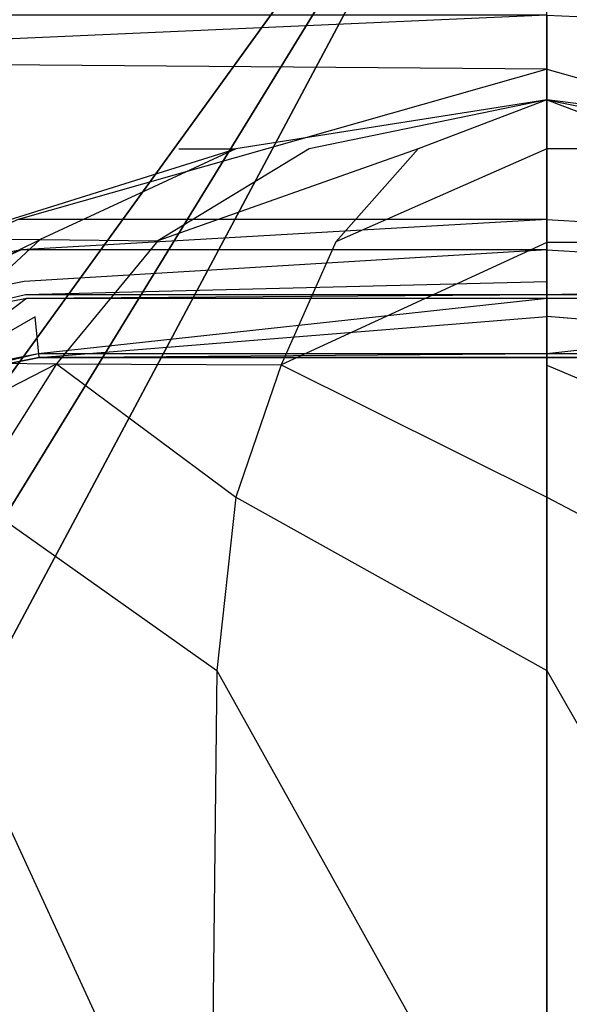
# Model space of a CAD drawing. Extents: x 0 to 0.37, y -0.56 to 0.
# Tile 15 of 25: x 0.097 to 0.189, y -0.299 to -0.135. Entities that reach past the tile are written whole.
import ezdxf

# ---------------------------------------------------------------- set-up
doc = ezdxf.new("R2010")
doc.units = 0
doc.layers.add('L0_WC_N_567610__0___REPLACEMTFO', color=7, linetype='CONTINUOUS')

msp = doc.modelspace()

# ---------------------------------------------------------------- linework, layer by layer
at = {"layer": 'L0_WC_N_567610__0___REPLACEMTFO', "color": 8}
for points, invisible_edges in [([(0.07876, -0.075605), (0.18494, -0.070272), (0.07876, -0.203729), (0.07876, -0.075605)], 10), ([(0.07876, -0.203729), (0.18494, -0.070272), (0.07876, -0.216881), (0.07876, -0.203729)], 13), ([(0.07876, -0.216881), (0.18494, -0.070272), (0.07876, -0.230033), (0.07876, -0.216881)], 10), ([(0.07876, -0.230033), (0.18494, -0.070272), (0.07876, -0.243185), (0.07876, -0.230033)], 13), ([(0.07876, -0.243185), (0.18494, -0.070272), (0.07876, -0.256336), (0.07876, -0.243185)], 10), ([(0.07876, -0.256336), (0.18494, -0.070272), (0.07876, -0.269488), (0.07876, -0.256336)], 13), ([(0.07876, -0.269488), (0.18494, -0.070272), (0.07876, -0.28264), (0.07876, -0.269488)], 14), ([(0.07876, -0.28264), (0.18494, -0.070272), (0.07876, -0.295792), (0.07876, -0.28264)], 15), ([(0.07876, -0.295792), (0.18494, -0.070272), (0.07876, -0.314262), (0.07876, -0.295792)], 15), ([(0.07876, -0.314262), (0.18494, -0.070272), (0.18494, -0.314262), (0.07876, -0.314262)], 15), ([(0.29112, -0.070272), (0.18494, -0.314262), (0.18494, -0.070272), (0.29112, -0.070272)], 13), ([(0.18494, -0.314262), (0.29112, -0.070272), (0.29112, -0.314262), (0.18494, -0.314262)], 10), ([(0.011393, -0.141716, 0.400031), (0.18494, -0.134042, 0.400031), (0.011393, -0.134042, 0.400031), (0.011393, -0.141716, 0.400031)], 13), ([(0.18494, -0.134042, 0.400031), (0.011393, -0.141716, 0.400031), (0.184949, -0.143029, 0.400031), (0.18494, -0.134042, 0.400031)], 14), ([(0.358487, -0.141716, 0.400031), (0.18494, -0.134042, 0.400031), (0.184931, -0.143029, 0.400031), (0.358487, -0.141716, 0.400031)], 13), ([(0.18494, -0.134042, 0.400031), (0.358487, -0.141716, 0.400031), (0.358487, -0.134042, 0.400031), (0.18494, -0.134042, 0.400031)], 14), ([(0.096596, -0.168162, 0.400031), (0.184949, -0.143029, 0.400031), (0.011393, -0.141716, 0.400031), (0.096596, -0.168162, 0.400031)], 13), ([(0.184949, -0.143029, 0.400031), (0.096596, -0.168162, 0.400031), (0.184975, -0.168162, 0.400031), (0.184949, -0.143029, 0.400031)], 14), ([(0.273284, -0.168162, 0.400031), (0.184931, -0.143029, 0.400031), (0.184905, -0.168162, 0.400031), (0.273284, -0.168162, 0.400031)], 13), ([(0.184931, -0.143029, 0.400031), (0.273284, -0.168162, 0.400031), (0.358487, -0.141716, 0.400031), (0.184931, -0.143029, 0.400031)], 14), ([(0.123434, -0.156326, 0.355781), (0.132985, -0.156326, 0.336685), (0.18494, -0.148136, 0.355781), (0.123434, -0.156326, 0.355781)], 14), ([(0.18494, -0.148136, 0.355781), (0.132985, -0.156326, 0.336685), (0.145183, -0.156326, 0.320496), (0.18494, -0.148136, 0.355781)], 14), ([(0.18494, -0.148136, 0.355781), (0.145183, -0.156326, 0.320496), (0.16344, -0.156326, 0.30968), (0.18494, -0.148136, 0.355781)], 14), ([(0.18494, -0.148136, 0.355781), (0.16344, -0.156326, 0.30968), (0.18494, -0.156326, 0.305881), (0.18494, -0.148136, 0.355781)], 14), ([(0.246446, -0.156326, 0.355781), (0.18494, -0.148136, 0.355781), (0.236895, -0.156326, 0.336685), (0.246446, -0.156326, 0.355781)], 14), ([(0.18494, -0.148136, 0.355781), (0.224697, -0.156326, 0.320496), (0.236895, -0.156326, 0.336685), (0.18494, -0.148136, 0.355781)], 14), ([(0.18494, -0.148136, 0.355781), (0.20644, -0.156326, 0.30968), (0.224697, -0.156326, 0.320496), (0.18494, -0.148136, 0.355781)], 14), ([(0.18494, -0.148136, 0.355781), (0.18494, -0.156326, 0.305881), (0.20644, -0.156326, 0.30968), (0.18494, -0.148136, 0.355781)], 14), ([(0.0848, -0.171417, 0.355781), (0.100243, -0.171494, 0.324659), (0.132985, -0.156326, 0.336685), (0.0848, -0.171417, 0.355781)], 14), ([(0.0848, -0.171417, 0.355781), (0.132985, -0.156326, 0.336685), (0.123434, -0.156326, 0.355781), (0.0848, -0.171417, 0.355781)], 14), ([(0.100243, -0.171494, 0.324659), (0.119924, -0.171689, 0.298098), (0.145183, -0.156326, 0.320496), (0.100243, -0.171494, 0.324659)], 14), ([(0.132985, -0.156326, 0.336685), (0.100243, -0.171494, 0.324659), (0.145183, -0.156326, 0.320496), (0.132985, -0.156326, 0.336685)], 14), ([(0.16344, -0.156326, 0.30968), (0.119924, -0.171689, 0.298098), (0.149653, -0.171897, 0.280166), (0.16344, -0.156326, 0.30968)], 14), ([(0.145183, -0.156326, 0.320496), (0.119924, -0.171689, 0.298098), (0.16344, -0.156326, 0.30968), (0.145183, -0.156326, 0.320496)], 14), ([(0.18494, -0.156326, 0.305881), (0.149653, -0.171897, 0.280166), (0.18494, -0.171988, 0.273819), (0.18494, -0.156326, 0.305881)], 14), ([(0.16344, -0.156326, 0.30968), (0.149653, -0.171897, 0.280166), (0.18494, -0.156326, 0.305881), (0.16344, -0.156326, 0.30968)], 14), ([(0.20644, -0.156326, 0.30968), (0.18494, -0.156326, 0.305881), (0.220227, -0.171897, 0.280166), (0.20644, -0.156326, 0.30968)], 14), ([(0.18494, -0.156326, 0.305881), (0.18494, -0.171988, 0.273819), (0.220227, -0.171897, 0.280166), (0.18494, -0.156326, 0.305881)], 14), ([(0.096596, -0.168162, 0.400031), (0.074809, -0.177655, 0.400031), (0.097094, -0.173219, 0.400031), (0.096596, -0.168162, 0.400031)], 14), ([(0.097094, -0.173219, 0.400031), (0.184975, -0.168162, 0.400031), (0.096596, -0.168162, 0.400031), (0.097094, -0.173219, 0.400031)], 13), ([(0.184975, -0.168162, 0.400031), (0.097094, -0.173219, 0.400031), (0.184975, -0.173219, 0.400031), (0.184975, -0.168162, 0.400031)], 14), ([(0.272786, -0.173219, 0.400031), (0.184905, -0.168162, 0.400031), (0.184905, -0.173219, 0.400031), (0.272786, -0.173219, 0.400031)], 13), ([(0.184905, -0.168162, 0.400031), (0.272786, -0.173219, 0.400031), (0.273284, -0.168162, 0.400031), (0.184905, -0.168162, 0.400031)], 14), ([(0.058423, -0.192011, 0.355781), (0.100243, -0.171494, 0.324659), (0.0848, -0.171417, 0.355781), (0.058423, -0.192011, 0.355781)], 14), ([(0.058423, -0.192011, 0.355781), (0.078008, -0.192077, 0.316492), (0.100243, -0.171494, 0.324659), (0.058423, -0.192011, 0.355781)], 14), ([(0.100243, -0.171494, 0.324659), (0.078008, -0.192077, 0.316492), (0.119924, -0.171689, 0.298098), (0.100243, -0.171494, 0.324659)], 14), ([(0.078008, -0.192077, 0.316492), (0.103002, -0.192243, 0.283093), (0.119924, -0.171689, 0.298098), (0.078008, -0.192077, 0.316492)], 14), ([(0.119924, -0.171689, 0.298098), (0.103002, -0.192243, 0.283093), (0.149653, -0.171897, 0.280166), (0.119924, -0.171689, 0.298098)], 14), ([(0.103002, -0.192243, 0.283093), (0.140552, -0.192418, 0.260682), (0.149653, -0.171897, 0.280166), (0.103002, -0.192243, 0.283093)], 14), ([(0.149653, -0.171897, 0.280166), (0.140552, -0.192418, 0.260682), (0.18494, -0.171988, 0.273819), (0.149653, -0.171897, 0.280166)], 14), ([(0.18494, -0.171988, 0.273819), (0.140552, -0.192418, 0.260682), (0.18494, -0.192493, 0.252788), (0.18494, -0.171988, 0.273819)], 14), ([(0.220227, -0.171897, 0.280166), (0.18494, -0.171988, 0.273819), (0.229328, -0.192418, 0.260682), (0.220227, -0.171897, 0.280166)], 14), ([(0.18494, -0.171988, 0.273819), (0.18494, -0.192493, 0.252788), (0.229328, -0.192418, 0.260682), (0.18494, -0.171988, 0.273819)], 14), ([(0.076847, -0.182579, 0.397813), (0.097094, -0.173219, 0.400031), (0.074809, -0.177655, 0.400031), (0.076847, -0.182579, 0.397813)], 13), ([(0.097094, -0.173219, 0.400031), (0.076847, -0.182579, 0.397813), (0.097613, -0.17849, 0.397813), (0.097094, -0.173219, 0.400031)], 14), ([(0.097613, -0.17849, 0.397813), (0.184975, -0.173219, 0.400031), (0.097094, -0.173219, 0.400031), (0.097613, -0.17849, 0.397813)], 13), ([(0.184975, -0.173219, 0.400031), (0.097613, -0.17849, 0.397813), (0.184975, -0.178505, 0.397812), (0.184975, -0.173219, 0.400031)], 14), ([(0.272267, -0.17849, 0.397813), (0.184905, -0.173219, 0.400031), (0.184905, -0.178505, 0.397812), (0.272267, -0.17849, 0.397813)], 13), ([(0.184905, -0.173219, 0.400031), (0.272267, -0.17849, 0.397813), (0.272786, -0.173219, 0.400031), (0.184905, -0.173219, 0.400031)], 14), ([(0.097613, -0.17849, 0.397813), (0.076847, -0.182579, 0.397813), (0.09783, -0.180695, 0.39252), (0.097613, -0.17849, 0.397813)], 14), ([(0.09783, -0.180695, 0.39252), (0.184975, -0.178505, 0.397812), (0.097613, -0.17849, 0.397813), (0.09783, -0.180695, 0.39252)], 14), ([(0.184975, -0.178505, 0.397812), (0.09783, -0.180695, 0.39252), (0.184975, -0.180695, 0.39252), (0.184975, -0.178505, 0.397812)], 13), ([(0.272267, -0.17849, 0.397813), (0.184905, -0.180695, 0.39252), (0.27205, -0.180695, 0.39252), (0.272267, -0.17849, 0.397813)], 13), ([(0.184905, -0.180695, 0.39252), (0.272267, -0.17849, 0.397813), (0.184905, -0.178505, 0.397812), (0.184905, -0.180695, 0.39252)], 14), ([(0.076847, -0.182579, 0.397813), (0.077724, -0.184697, 0.39252), (0.09783, -0.180695, 0.39252), (0.076847, -0.182579, 0.397813)], 14), ([(0.077913, -0.185277, 0.389478), (0.09783, -0.180695, 0.39252), (0.077724, -0.184697, 0.39252), (0.077913, -0.185277, 0.389478)], 14), ([(0.09783, -0.180695, 0.39252), (0.077913, -0.185277, 0.389478), (0.097957, -0.181287, 0.389472), (0.09783, -0.180695, 0.39252)], 13), ([(0.097957, -0.181287, 0.389472), (0.184975, -0.180695, 0.39252), (0.09783, -0.180695, 0.39252), (0.097957, -0.181287, 0.389472)], 14), ([(0.184975, -0.180695, 0.39252), (0.097957, -0.181287, 0.389472), (0.184975, -0.181287, 0.389472), (0.184975, -0.180695, 0.39252)], 13), ([(0.27205, -0.180695, 0.39252), (0.184905, -0.181287, 0.389472), (0.271923, -0.181287, 0.389472), (0.27205, -0.180695, 0.39252)], 13), ([(0.184905, -0.181287, 0.389472), (0.27205, -0.180695, 0.39252), (0.184905, -0.180695, 0.39252), (0.184905, -0.181287, 0.389472)], 14), ([(0.080865, -0.19431, 0.342077), (0.097957, -0.181287, 0.389472), (0.077913, -0.185277, 0.389478), (0.080865, -0.19431, 0.342077)], 14), ([(0.097957, -0.181287, 0.389472), (0.080865, -0.19431, 0.342077), (0.099941, -0.190515, 0.341974), (0.097957, -0.181287, 0.389472)], 13), ([(0.099941, -0.190515, 0.341974), (0.184975, -0.181287, 0.389472), (0.097957, -0.181287, 0.389472), (0.099941, -0.190515, 0.341974)], 14), ([(0.184975, -0.181287, 0.389472), (0.099941, -0.190515, 0.341974), (0.184975, -0.190515, 0.341974), (0.184975, -0.181287, 0.389472)], 13), ([(0.271923, -0.181287, 0.389472), (0.184905, -0.190515, 0.341974), (0.269939, -0.190515, 0.341974), (0.271923, -0.181287, 0.389472)], 13), ([(0.184905, -0.190515, 0.341974), (0.271923, -0.181287, 0.389472), (0.184905, -0.181287, 0.389472), (0.184905, -0.190515, 0.341974)], 14), ([(0.099417, -0.184385, 0.332072), (0.08108, -0.194967, 0.33863), (0.078476, -0.18865, 0.332182), (0.099417, -0.184385, 0.332072)], 14), ([(0.100085, -0.191186, 0.33852), (0.08108, -0.194967, 0.33863), (0.099417, -0.184385, 0.332072), (0.100085, -0.191186, 0.33852)], 14), ([(0.184905, -0.184352, 0.332072), (0.100085, -0.191186, 0.33852), (0.099417, -0.184385, 0.332072), (0.184905, -0.184352, 0.332072)], 13), ([(0.100085, -0.191186, 0.33852), (0.184905, -0.184352, 0.332072), (0.184975, -0.184352, 0.332072), (0.100085, -0.191186, 0.33852)], 14), ([(0.184975, -0.191186, 0.33852), (0.100085, -0.191186, 0.33852), (0.184975, -0.184352, 0.332072), (0.184975, -0.191186, 0.33852)], 14), ([(0.269795, -0.191186, 0.33852), (0.184905, -0.191186, 0.33852), (0.184905, -0.184352, 0.332072), (0.269795, -0.191186, 0.33852)], 14), ([(0.184975, -0.184352, 0.332072), (0.269795, -0.191186, 0.33852), (0.184905, -0.184352, 0.332072), (0.184975, -0.184352, 0.332072)], 13), ([(0.269795, -0.191186, 0.33852), (0.184975, -0.184352, 0.332072), (0.270463, -0.184385, 0.332072), (0.269795, -0.191186, 0.33852)], 14), ([(0.08108, -0.194967, 0.33863), (0.099941, -0.190515, 0.341974), (0.080865, -0.19431, 0.342077), (0.08108, -0.194967, 0.33863)], 14), ([(0.099941, -0.190515, 0.341974), (0.08108, -0.194967, 0.33863), (0.100085, -0.191186, 0.33852), (0.099941, -0.190515, 0.341974)], 13), ([(0.100085, -0.191186, 0.33852), (0.184975, -0.190515, 0.341974), (0.099941, -0.190515, 0.341974), (0.100085, -0.191186, 0.33852)], 14), ([(0.184975, -0.190515, 0.341974), (0.100085, -0.191186, 0.33852), (0.184975, -0.191186, 0.33852), (0.184975, -0.190515, 0.341974)], 13), ([(0.269939, -0.190515, 0.341974), (0.184905, -0.191186, 0.33852), (0.269795, -0.191186, 0.33852), (0.269939, -0.190515, 0.341974)], 13), ([(0.184905, -0.191186, 0.33852), (0.269939, -0.190515, 0.341974), (0.184905, -0.190515, 0.341974), (0.184905, -0.191186, 0.33852)], 14), ([(0.059459, -0.214559, 0.30968), (0.103002, -0.192243, 0.283093), (0.078008, -0.192077, 0.316492), (0.059459, -0.214559, 0.30968)], 14), ([(0.103002, -0.192243, 0.283093), (0.059459, -0.214559, 0.30968), (0.08891, -0.214559, 0.270597), (0.103002, -0.192243, 0.283093)], 13), ([(0.132985, -0.214559, 0.244482), (0.103002, -0.192243, 0.283093), (0.08891, -0.214559, 0.270597), (0.132985, -0.214559, 0.244482)], 13), ([(0.103002, -0.192243, 0.283093), (0.132985, -0.214559, 0.244482), (0.140552, -0.192418, 0.260682), (0.103002, -0.192243, 0.283093)], 14), ([(0.18494, -0.214559, 0.235312), (0.140552, -0.192418, 0.260682), (0.132985, -0.214559, 0.244482), (0.18494, -0.214559, 0.235312)], 13), ([(0.140552, -0.192418, 0.260682), (0.18494, -0.214559, 0.235312), (0.18494, -0.192493, 0.252788), (0.140552, -0.192418, 0.260682)], 14), ([(0.18494, -0.192493, 0.252788), (0.236895, -0.214559, 0.244482), (0.229328, -0.192418, 0.260682), (0.18494, -0.192493, 0.252788)], 14), ([(0.236895, -0.214559, 0.244482), (0.18494, -0.192493, 0.252788), (0.18494, -0.214559, 0.235312), (0.236895, -0.214559, 0.244482)], 13), ([(0.129788, -0.243516, 0.240448), (0.08891, -0.214559, 0.270597), (0.083004, -0.243516, 0.268168), (0.129788, -0.243516, 0.240448)], 13), ([(0.08891, -0.214559, 0.270597), (0.129788, -0.243516, 0.240448), (0.132985, -0.214559, 0.244482), (0.08891, -0.214559, 0.270597)], 14), ([(0.18494, -0.243516, 0.230714), (0.132985, -0.214559, 0.244482), (0.129788, -0.243516, 0.240448), (0.18494, -0.243516, 0.230714)], 13), ([(0.132985, -0.214559, 0.244482), (0.18494, -0.243516, 0.230714), (0.18494, -0.214559, 0.235312), (0.132985, -0.214559, 0.244482)], 14), ([(0.240092, -0.243516, 0.240448), (0.18494, -0.214559, 0.235312), (0.18494, -0.243516, 0.230714), (0.240092, -0.243516, 0.240448)], 13), ([(0.18494, -0.214559, 0.235312), (0.240092, -0.243516, 0.240448), (0.236895, -0.214559, 0.244482), (0.18494, -0.214559, 0.235312)], 14), ([(0.128701, -0.342436, 0.235312), (0.083004, -0.243516, 0.268168), (0.080995, -0.342436, 0.263578), (0.128701, -0.342436, 0.235312)], 13), ([(0.083004, -0.243516, 0.268168), (0.128701, -0.342436, 0.235312), (0.129788, -0.243516, 0.240448), (0.083004, -0.243516, 0.268168)], 14), ([(0.18494, -0.342436, 0.225386), (0.129788, -0.243516, 0.240448), (0.128701, -0.342436, 0.235312), (0.18494, -0.342436, 0.225386)], 13), ([(0.129788, -0.243516, 0.240448), (0.18494, -0.342436, 0.225386), (0.18494, -0.243516, 0.230714), (0.129788, -0.243516, 0.240448)], 14), ([(0.241179, -0.342436, 0.235312), (0.18494, -0.243516, 0.230714), (0.18494, -0.342436, 0.225386), (0.241179, -0.342436, 0.235312)], 13), ([(0.18494, -0.243516, 0.230714), (0.241179, -0.342436, 0.235312), (0.240092, -0.243516, 0.240448), (0.18494, -0.243516, 0.230714)], 14)]:
    msp.add_3dface(points, dxfattribs=dict(at, invisible_edges=invisible_edges))

doc.saveas('drawing.dxf')
